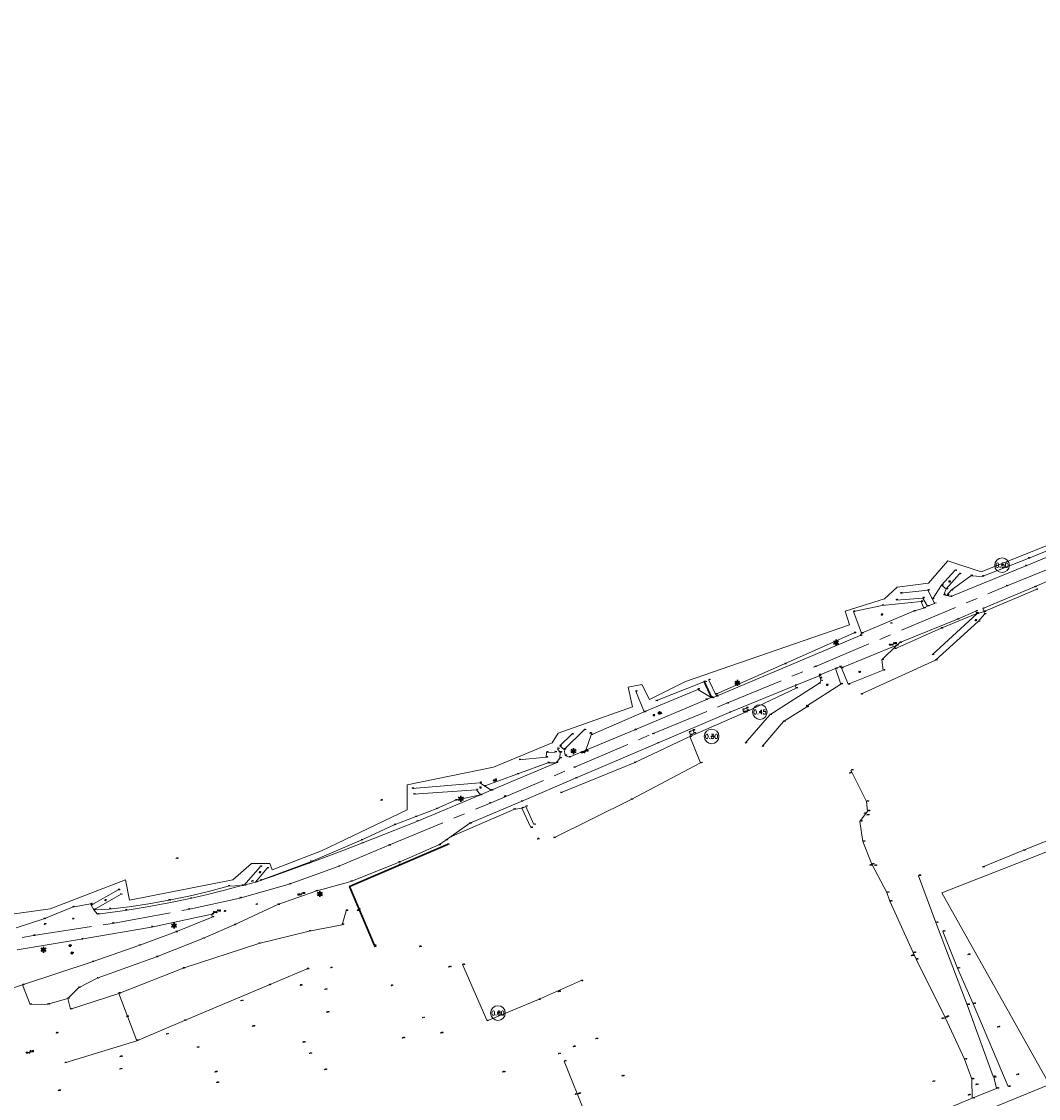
# Model space of a CAD drawing. Header units: metres. Extents: x 102665 to 103901, y 415762 to 419767.
# Tile 83 of 93: x 103232 to 103405, y 419426 to 419610. Entities that reach past the tile are written whole.
import ezdxf
from ezdxf.enums import TextEntityAlignment as Align

# ---------------------------------------------------------------- set-up
doc = ezdxf.new("R2010")
doc.units = ezdxf.units.M
doc.header["$MEASUREMENT"] = 0
doc.linetypes.add('AM-AS', pattern=[16, 10, -2, 2, -2])
for name, color, linetype, lineweight in [('B-BH-OG-TOPOGRAFIE_BEBOUWING-G', 7, 'Continuous', 30), ('B-GV-GR-BOOM-S', 90, 'Continuous', 13), ('B-GV-GR-HAAG-G', 90, 'GR-HAAG1', 13), ('B-OI-RI-GWA_KOLK-S', 30, 'Continuous', 30), ('B-WE-AM-AS-G', 10, 'AM-AS', 13), ('B-WE-GW-TALUD-G', 90, 'Continuous', 13), ('B-WE-IE-MEUBILAIR_WEGMEUBILAIR-S', 4, 'Continuous', 30), ('B-WE-IE-TERREINAFSCHEIDING_KUNSTMATIG_HEKWERK-G', 20, 'IE-TERREINAFSCHEIDING-KUNSTMATIG', 13), ('DTM 15-11-2017_terristrisch', 3, 'Continuous', 0), ('DTM-Boomdiameter', 96, 'Continuous', 0), ('DTM-Dorpel', 20, 'Continuous', 0), ('DTM-Greppel', 104, 'Continuous', 0), ('DTM-Groentopogrens', 82, 'Continuous', 0), ('DTM-Grondslag', 135, 'Continuous', 0), ('DTM-Hoogtecijfer', 7, 'Continuous', 0), ('DTM-Kant-asfalt', 137, 'Continuous', 0), ('DTM-Meetpunt', 40, 'Continuous', 0), ('DTM-Muur', 11, 'Continuous', 0), ('DTM-Raster', 36, 'Continuous', 0), ('DTM-Rijweggrens', 253, 'Continuous', 0), ('DTM-Schakelkast', 40, 'Continuous', 0), ('DTM-Steigergrens', 253, 'Continuous', 0), ('DTM-Trapgrens', 54, 'Continuous', 0), ('DTM-Verkeersbordpaal', 25, 'Continuous', 0), ('DTM-Voetpadgrens', 30, 'Continuous', 0), ('DTM_27-12-2009_terrestrisch', 97, 'Continuous', 0), ('meetpunt', 7, 'Continuous', 0), ('mp', 7, 'Continuous', 0)]:
    doc.layers.add(name, color=color, linetype=linetype, lineweight=lineweight)
doc.styles.add('LBD', font='txt.shx')
doc.styles.add('NLCS-ISO', font='arial.ttf')
doc.styles.add('null', font='NLCS.shx')
doc.styles.get("Standard").update_dxf_attribs({"font": 'txt.shx'})
doc.linetypes.add('GR-HAAG1', pattern='A,6,["°",null,S=0.125,R=0,X=0,Y=0],-2', length=8)
doc.linetypes.add('IE-TERREINAFSCHEIDING-KUNSTMATIG', pattern='A,4,["R",null,S=0.7500000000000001,R=90,X=0,Y=0],4,-2', length=10)

# ---------------------------------------------------------------- blocks, each defined once
blk = doc.blocks.new('MP')
at = {"layer": 'mp', "color": 0, "linetype": 'ByBlock', "lineweight": -2, "elevation": -0.036, "flags": 128}
blk.add_lwpolyline([(-0.005000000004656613, -0.008660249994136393), (-0.01000000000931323, 0), (-0.005000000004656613, 0.008660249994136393), (0.005000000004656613, 0.008660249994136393), (0.01000000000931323, 0), (0.005000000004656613, -0.008660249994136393), (-0.005000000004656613, -0.008660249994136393)], close=True, dxfattribs=at)
blk = doc.blocks.new('SGR-BOOM_01')
at = {"ltscale": 0.1}
h = blk.add_hatch(color=256, dxfattribs=at)
edge = h.paths.add_edge_path()
edge.add_arc((7.366995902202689e-12, -5.115907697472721e-12), 0.15, 0, 360)
for centre, radius in [((0, 0), 2.5), ((7.366995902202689e-12, -5.115907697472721e-12), 0.04499999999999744)]:
    blk.add_circle(centre, radius)
blk.add_circle((7.366995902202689e-12, -5.115907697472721e-12), 0.15, dxfattribs=at)
blk = doc.blocks.new('dorpelhoogte')
at = {"layer": 'DTM-Dorpel', "color": 0, "flags": 128}
for points in [[(0, 0), (-0.4905382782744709, -0.371556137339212)], [(0, 0), (0.4905382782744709, -0.371556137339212)], [(-0.4905382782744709, -0.371556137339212), (0.4905382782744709, -0.371556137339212)]]:
    blk.add_lwpolyline(points, dxfattribs=at)
blk = doc.blocks.new('B-SIE-WEG_LICHTMAST-SO_1')
at = {"ltscale": 0.1}
for p, q in [((-1.096064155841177, 0.6328125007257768), (-2.192125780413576, 1.265625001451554)), ((8.349587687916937e-10, 1.265625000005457), (1.669846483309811e-09, 2.53125000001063)), ((1.096064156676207, 0.6328124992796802), (2.192125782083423, 1.26562499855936)), ((-1.096064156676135, -0.6328124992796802), (-2.192125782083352, -1.26562499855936)), ((-8.349587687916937e-10, -1.265625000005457), (-1.669775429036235e-09, -2.53125000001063)), ((1.096064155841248, -0.6328125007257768), (2.192125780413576, -1.265625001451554))]:
    blk.add_line(p, q, dxfattribs=at)
at = {"flags": 128}
for points in [[(-1.162672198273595, 0.4999999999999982), (1.162672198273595, 0.4999999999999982)], [(-1.162672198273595, -0.4999999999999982), (1.162672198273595, -0.4999999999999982)]]:
    blk.add_lwpolyline(points, dxfattribs=at)
at = {"ltscale": 0.1}
blk.add_circle((0, 0), 1.265625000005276, dxfattribs=at)
at = {"style": 'NLCS-ISO'}
blk.add_attdef('TYPE', text='', height=1.8, dxfattribs=at).set_placement((1.669846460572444e-09, 2.53125000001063), align=Align.BOTTOM_CENTER)
blk = doc.blocks.new('SIE-WEG_VERKEERSBORD_ROND-SO')
for p, q in [((-0.9165151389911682, 0.3999999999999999), (0.9165151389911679, 0.3999999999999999)), ((-0.9165151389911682, -0.3999999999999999), (0.9165151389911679, -0.3999999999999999))]:
    blk.add_line(p, q)
blk.add_circle((0, 0), 1)
blk = doc.blocks.new('B-SRI-KOLK_STRAAT_300X300-SO')
for p, q in [((-0.7500000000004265, 2.842170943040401e-13), (0.7499999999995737, 1.500000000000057)), ((0.7499999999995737, 2.842170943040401e-13), (-0.7500000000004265, 1.500000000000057))]:
    blk.add_line(p, q)
blk.add_3dface([(-0.7500000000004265, 2.842170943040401e-13), (0.7499999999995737, 2.842170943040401e-13), (0.7499999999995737, 1.500000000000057), (-0.7500000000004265, 1.500000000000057)])

msp = doc.modelspace()

# ---------------------------------------------------------------- linework, layer by layer
at = {"layer": 'B-BH-OG-TOPOGRAFIE_BEBOUWING-G', "flags": 128}
msp.add_lwpolyline([(103292.336, 419452.058), (103288.067, 419462.108), (103304.737, 419469.248)], dxfattribs=at)
at = {"layer": 'B-GV-GR-HAAG-G', "extrusion": (0.005120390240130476, 0.002257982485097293, 0.9999843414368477), "elevation": 1479.898729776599}
msp.add_lwpolyline([(103301.4564118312, 419473.0747545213), (103304.7264713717, 419474.5167581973)], dxfattribs=at)
at = {"layer": 'B-GV-GR-HAAG-G', "extrusion": (-0.0145136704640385, -0.005539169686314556, 0.9998793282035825), "elevation": -3819.048501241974}
msp.add_lwpolyline([(103284.828077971, 419457.8896792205), (103288.4365687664, 419459.2667003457)], dxfattribs=at)
at = {"layer": 'B-WE-AM-AS-G'}
msp.add_polyline3d([(103232.285, 419453.413, 3.965), (103234.185, 419453.725, 3.945), (103247.656, 419455.821, 3.946), (103260.566, 419458.197, 3.987), (103269.352, 419460.1390000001, 4.028), (103277.774, 419462.504, 4.066), (103286.142, 419465.51, 4.052), (103294.741, 419469.135, 4.048), (103311.895, 419476.273, 4.013), (103326.266, 419482.391, 3.994), (103339.706, 419488.1010000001, 3.98), (103352.381, 419493.338, 3.994), (103367.367, 419499.554, 4.01), (103399.973, 419513.298, 3.943), (103413.075, 419518.615, 3.953)], dxfattribs=at)
at = {"layer": 'B-WE-GW-TALUD-G', "extrusion": (0.01202629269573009, 0.005087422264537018, 0.9999147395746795), "elevation": 3381.487934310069, "flags": 128}
msp.add_lwpolyline([(103388.6896978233, 419497.1686627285), (103397.5765705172, 419500.9277113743)], dxfattribs=at)
at = {"layer": 'B-WE-GW-TALUD-G', "extrusion": (-0.2337543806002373, 0.5545013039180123, 0.7986784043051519), "elevation": 208452.0789739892, "flags": 128}
msp.add_lwpolyline([(-258219.1381850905, -276659.8435897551), (-258227.7867852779, -276660.0479908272), (-258234.3705010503, -276660.0147548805)], dxfattribs=at)
at = {"layer": 'B-WE-GW-TALUD-G', "extrusion": (0.3738557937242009, -0.8433078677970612, 0.3860876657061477), "elevation": -315123.6401766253, "flags": 128}
msp.add_lwpolyline([(264495.2729002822, 131896.2247555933), (264508.0850982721, 131896.0957530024), (264521.0600725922, 131896.2019904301)], dxfattribs=at)
at = {"layer": 'B-WE-GW-TALUD-G', "extrusion": (0.3835993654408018, -0.7766885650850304, 0.4996062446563), "elevation": -286162.9964947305, "flags": 128}
msp.add_lwpolyline([(278392.5656540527, 165043.4894702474), (278407.2606269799, 165043.5691236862), (278420.6415429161, 165044.2490639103)], dxfattribs=at)
at = {"layer": 'B-WE-GW-TALUD-G', "extrusion": (-0.03706037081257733, -0.007955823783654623, 0.9992813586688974), "elevation": -7162.088489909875, "flags": 128}
msp.add_lwpolyline([(-388449.995767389, 188913.2925388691), (-388449.9957673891, 188917.6455611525)], dxfattribs=at)
at = {"layer": 'B-WE-GW-TALUD-G', "extrusion": (-0.009543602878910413, -0.003641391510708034, 0.9999478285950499), "elevation": -2509.57535051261, "flags": 128}
msp.add_lwpolyline([(103294.5942665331, 419467.6286770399), (103298.1614762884, 419468.9896860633)], dxfattribs=at)
at = {"layer": 'B-WE-GW-TALUD-G', "extrusion": (0.3007275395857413, -0.6796654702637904, 0.6690424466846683), "elevation": -254030.2483717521, "flags": 128}
msp.add_lwpolyline([(264212.499144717, 228680.021410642), (264211.1501970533, 228680.5326964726), (264199.2716074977, 228680.6591724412)], dxfattribs=at)
at = {"layer": 'B-WE-GW-TALUD-G', "extrusion": (0.01926695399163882, -0.06627182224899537, 0.9976155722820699), "elevation": -25807.2793174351, "flags": 128}
msp.add_lwpolyline([(216273.0986772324, 373053.6293003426), (216278.7719979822, 373053.1221695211), (216280.081208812, 373055.2376295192)], dxfattribs=at)
at = {"layer": 'B-WE-GW-TALUD-G'}
for points in [[(103421.513, 419525.1010000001, 3.854), (103416.025, 419522.971, 3.882), (103403.725, 419518.022, 3.631), (103395.905, 419514.958, 3.703), (103393.97, 419515.067, 3.685), (103390.616, 419512.576, 3.844), (103389.92, 419511.784, 3.784), (103389.896, 419511.718, 3.797)], [(103363.995, 419496.365, 3.948), (103364.175, 419495.902, 3.881), (103355.534, 419491.808, 3.753), (103346.037, 419487.6390000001, 3.581)], [(103310.979, 419479.175, 3.77), (103316.601, 419481.254, 3.799), (103321.831, 419483.172, 3.802), (103323.287, 419483.195, 3.922)], [(103272.837, 419463.138, 3.932), (103281.409, 419466.323, 3.93), (103290.017, 419470.004, 3.822), (103295.655, 419472.609, 3.681)], [(103269.682, 419462.245, 3.918), (103267.378, 419462.16, 3.658), (103264.0216171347, 419461.2662223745, 3.697666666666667), (103260.6413895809, 419460.467344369, 3.737333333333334), (103257.24, 419459.7640000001, 3.777), (103253.8780685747, 419459.1662058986, 3.741), (103250.500871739, 419458.6617435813, 3.705), (103247.111, 419458.251, 3.669), (103244.473, 419458.144, 3.533)]]:
    msp.add_polyline3d(points, dxfattribs=at)
at = {"layer": 'B-WE-IE-TERREINAFSCHEIDING_KUNSTMATIG_HEKWERK-G', "extrusion": (-0.02916329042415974, 0.06391108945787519, 0.9975293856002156), "elevation": 23790.42882049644}
msp.add_lwpolyline([(-268181.6365047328, -337818.2618759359), (-268186.1118288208, -337818.0625889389), (-268186.4445356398, -337819.9985197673)], dxfattribs=at)
at = {"layer": 'B-WE-IE-TERREINAFSCHEIDING_KUNSTMATIG_HEKWERK-G'}
for points in [[(103384.612, 419449.709, -0.309), (103380.137, 419459.581, -0.446), (103379.642, 419461.082, -0.563), (103377.083, 419465.901, -0.49), (103375.547, 419469.779, -0.491), (103375.049, 419473.199, -0.6790000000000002), (103376.34, 419474.957, -0.461), (103376.15, 419476.598, -0.501), (103373.517, 419481.904, -0.47)], [(103324.617, 419432.345, -0.238), (103328.36, 419423.137, -0.014), (103333.976, 419409.286, -0.7010000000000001), (103335.359, 419406.42, -0.548), (103337.003, 419403.444, -0.455), (103339.242, 419403.887, -0.252), (103341.777, 419404.82, -0.282), (103356.355, 419410.748, -0.327), (103364.079, 419413.8560000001, -0.291), (103373.954, 419417.811, -0.282), (103384.182, 419421.831, -0.234), (103394.2, 419426.027, -0.231), (103394.105, 419429.287, -0.3400000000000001), (103392.893, 419432.656, -0.37), (103389.585, 419439.792, -0.518), (103384.612, 419449.709, -0.309)]]:
    msp.add_polyline3d(points, dxfattribs=at)
at = {"layer": 'DTM 15-11-2017_terristrisch'}
for points in [[(103226.1781359, 419381.6743332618, 0), (103234.990889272, 419376.2029653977, 0), (103248.1919563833, 419377.5040295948, 0), (103297.8253126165, 419395.9166649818, 0), (103330.0346066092, 419407.8654436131, 0), (103335.4570462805, 419400.9806051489, 0), (103345.4622719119, 419403.0168862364, 0), (103407.3761420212, 419428.3365870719, 0), (103392.1334040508, 419455.4658353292, 0), (103389.0204466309, 419461.0063225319, 0), (103417.2070605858, 419472.0406646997, 0), (103542.280515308, 419523.2362620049, 0), (103581.8801701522, 419539.4453607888, 0), (103586.4090883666, 419538.8536236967, 0), (103589.8089062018, 419537.4067836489, 0), (103593.0387331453, 419534.5982117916, 0), (103595.5083512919, 419532.4506973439, 0), (103598.7334280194, 419530.9385575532, 0), (103601.6232731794, 419530.5981246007, 0), (103611.227758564, 419536.5557012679, 0), (103611.227758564, 419539.7047060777, 0), (103590.4198109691, 419577.8823999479, 0), (103621.7423701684, 419591.6646972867, 0), (103623.9921561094, 419609.5092527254, 0)], [(103419.4823944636, 419525.223517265, 7.308994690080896), (103395.7079540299, 419515.7065924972, 7.308994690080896), (103390.0557568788, 419517.6101294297, 7.308994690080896), (103386.7409344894, 419513.7802587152, 7.308994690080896), (103381.3862213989, 419513.0993928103, 7.308994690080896), (103379.2613352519, 419511.1419033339, 7.308994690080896), (103372.5466950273, 419509.0141973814, 7.308994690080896), (103373.2769680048, 419506.7095930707, 7.308994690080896), (103345.3098285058, 419497.0293236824, 7.308994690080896), (103339.1658719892, 419493.9684666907, 7.308994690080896), (103337.886380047, 419496.5367483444, 7.308994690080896), (103335.5717788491, 419496.0596976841, 7.308994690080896), (103336.2595316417, 419492.7227912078, 7.308994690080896), (103323.6238475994, 419488.2297397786, 7.308994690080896), (103322.6039022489, 419486.5762082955, 7.308994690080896), (103312.5848472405, 419482.4132864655, 7.308994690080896), (103297.8975474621, 419479.4214713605, 7.308994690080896), (103297.8975474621, 419475.1903760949, 7.308994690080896), (103283.266188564, 419468.1537485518, 7.308994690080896), (103274.8971726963, 419464.953070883, 7.308994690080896), (103274.4844199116, 419466.0323218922, 7.308994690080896), (103271.3516483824, 419466.0230030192, 7.308994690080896), (103268.146105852, 419463.250906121, 7.308994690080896), (103250.5467363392, 419459.7675475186, 7.308994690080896), (103249.8598850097, 419463.237804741, 7.308994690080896), (103237.0324604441, 419458.3207074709, 7.308994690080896), (103173.9459187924, 419449.50402593, 7.308994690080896)]]:
    msp.add_polyline3d(points, dxfattribs=at)
at = {"layer": 'DTM-Greppel'}
for points in [[(103411.751, 419471.8290000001, -0.649), (103402.83, 419468.232, -0.66), (103395.909, 419465.397, -0.619)], [(103389.159, 419454.446, -0.474), (103391.682, 419448.176, -0.54), (103394.361, 419442.1280000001, -0.604), (103400.299, 419428.01, -0.262)]]:
    msp.add_polyline3d(points, dxfattribs=at)
at = {"layer": 'DTM-Groentopogrens'}
msp.add_polyline3d([(103385.023, 419463.939, -0.319), (103388.017, 419455.962, -0.429), (103393.323, 419441.948, -0.375), (103397.782, 419429.694, -0.357)], dxfattribs=at)
at = {"layer": 'DTM-Kant-asfalt', "extrusion": (-0.037070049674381, 0.08635554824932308, 0.9955744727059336), "elevation": 32398.38567981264, "flags": 128}
msp.add_lwpolyline([(-260445.2841765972, -343184.5039459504), (-260471.8766536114, -343184.3336895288), (-260472.2345017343, -343184.62099724)], dxfattribs=at)
at = {"layer": 'DTM-Kant-asfalt'}
for points in [[(103385.963, 419509.535, 3.946), (103386.581, 419509.883, 3.896), (103387.763, 419510.336, 3.908), (103387.413, 419511.094, 3.812), (103388.977, 419513.453, 2.990000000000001), (103389.769, 419512.804, 3.201), (103389.334, 419511.792, 3.646), (103390.522, 419511.499, 3.907), (103403.243, 419516.712, 3.892), (103417.829, 419522.7150000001, 3.918)], [(103381.367, 419503.203, 3.912), (103381.849, 419503.671, 3.918), (103391.685, 419507.6390000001, 3.87), (103394.814, 419509.025, 3.888), (103394.981, 419508.584, 3.786), (103396.213, 419508.9430000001, 3.796), (103396.015, 419509.483, 3.867), (103404.815, 419513.159, 3.847), (103416.397, 419518.184, 3.914)], [(103240.021, 419443.017, 0.735), (103241.848, 419444.847, 1.151), (103245.037, 419446.458, 1.507), (103255.133, 419450.103, 2.364), (103263.052, 419453.249, 3.156), (103268.402, 419455.558, 3.786), (103275.819, 419459.0140000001, 4.029), (103282.297, 419461.319, 4.08), (103288.258, 419462.959, 4.057000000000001), (103296.381, 419466.218, 4.026), (103303.297, 419469.19, 3.994), (103304.479, 419470.018, 4.004), (103308.547, 419472.8670000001, 4), (103317.308, 419476.589, 3.943), (103326.567, 419480.564, 3.932), (103340.521, 419486.54, 3.91), (103352.771, 419491.7640000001, 3.942), (103363.995, 419496.365, 3.948), (103368.129, 419498.032, 3.965), (103368.087, 419498.1390000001, 3.955), (103371.578, 419499.553, 3.939), (103371.884, 419499.3400000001, 3.945)], [(103324.614, 419485.471, 3.257), (103324.83, 419484.4270000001, 3.689), (103325.471, 419484.15, 3.92), (103328.339, 419485.33, 3.94), (103336.676, 419488.799, 3.929), (103348.764, 419493.93, 3.933)], [(103231.227, 419455.0520000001, 3.844), (103235.947, 419456.589, 3.699), (103240.854, 419458.599, 3.467), (103243.922, 419459.151, 3.45), (103244.022, 419458.924, 3.476), (103244.473, 419458.144, 3.533), (103245.118, 419457.385, 3.845), (103249.827, 419458.036, 3.87), (103253.5389844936, 419458.6221996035, 3.886333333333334), (103257.2360119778, 419459.2963261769, 3.902666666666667), (103260.916, 419460.058, 3.919), (103263.8516918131, 419460.7313697, 3.918666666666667), (103266.7740442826, 419461.4604576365, 3.918333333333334), (103269.682, 419462.245, 3.918), (103270.11, 419462.308, 3.94), (103272.023, 419462.845, 3.928), (103275.0224231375, 419463.8876318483, 3.933333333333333), (103278.0148011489, 419464.9503143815, 3.938666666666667), (103281, 419466.033, 3.944), (103284.0599147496, 419467.1663344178, 3.951666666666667), (103287.1119628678, 419468.3206859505, 3.959333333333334), (103290.156, 419469.496, 3.967), (103299.529, 419473.201, 3.944), (103310.353, 419477.702, 3.925), (103312.226, 419478.506, 3.942), (103323.287, 419483.195, 3.922), (103323.886, 419483.974, 3.63), (103323.955, 419484.952, 3.404), (103323.511, 419485.577, 3.193)], [(103232.342, 419445.334, 0.776), (103244.195, 419449.267, 1.655), (103252.157, 419452.0520000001, 2.291), (103258.428, 419454.3560000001, 2.879), (103264.657, 419456.887, 3.66), (103264.61, 419457.3780000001, 3.976), (103254.278, 419455.196, 3.906), (103242.334, 419453.112, 3.889), (103231.413, 419451.322, 3.874)], [(103248.725, 419443.89, 0.8040000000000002), (103259.686, 419448.182, 0.8040000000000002), (103272.617, 419452.396, 0.8400000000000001), (103281.206, 419454.493, 0.8220000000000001)], [(103251.79, 419435.813, 0.372), (103259.939, 419439.262, 0.53), (103274.357, 419445.334, 0.662), (103280.812, 419448.046, 0.5810000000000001)]]:
    msp.add_polyline3d(points, dxfattribs=at)
at = {"layer": 'DTM-Muur'}
for points in [[(103355.224, 419491.858, 3.746), (103355.069, 419492.275, 3.898), (103355.704, 419492.525, 3.897), (103355.88, 419492.099, 3.754)], [(103346.822, 419488.24, 3.687), (103346.613, 419488.733, 3.848), (103345.957, 419488.458, 3.862), (103346.193, 419487.9540000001, 3.661)]]:
    msp.add_3dface(points, dxfattribs=at)
at = {"layer": 'DTM-Raster', "color": 36}
for points in [[(103347.9, 419483.17, 1.193), (103346.037, 419487.6390000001, 3.581), (103336.548, 419483.185, 3.549), (103324.008, 419478.075, 3.439)], [(103323.049, 419485.009, 3.444), (103321.657, 419484.963, 3.027), (103321.595, 419484.125, 3.26), (103316.945, 419483.692, 2.415)], [(103327.44, 419446.008, -0.249), (103320.262, 419442.826, -0.606), (103311.505, 419439.212, 0.8060000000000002), (103307.313, 419448.795, -0.126)]]:
    msp.add_polyline3d(points, dxfattribs=at)
at = {"layer": 'DTM-Rijweggrens'}
msp.add_polyline3d([(103239.553, 419432.056, 0.244), (103251.79, 419435.813, 0.372), (103248.725, 419443.89, 0.8040000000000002), (103240.502, 419441.201, 0.629), (103240.021, 419443.017, 0.735), (103236.647, 419442.033, 0.632), (103233.637, 419442.001, 0.618), (103232.342, 419445.334, 0.776), (103223.751, 419442.5410000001, 0.641), (103216.476, 419442.96, 0.92), (103208.572, 419443.053, 1.477)], dxfattribs=at)
msp.add_polyline3d([(103239.553, 419432.056, 0.244), (103251.79, 419435.813, 0.372), (103248.725, 419443.89, 0.8040000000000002), (103240.502, 419441.201, 0.629), (103240.021, 419443.017, 0.735), (103236.647, 419442.033, 0.632), (103233.637, 419442.001, 0.618), (103232.342, 419445.334, 0.776), (103223.751, 419442.5410000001, 0.641), (103216.476, 419442.96, 0.92), (103208.572, 419443.053, 1.477)], dxfattribs=at)
at = {"layer": 'DTM-Schakelkast'}
msp.add_polyline3d([(103312.514, 419480.16, 3.536), (103312.578, 419480.026, 3.593), (103312.854, 419480.159, 3.556), (103312.828, 419480.292, 3.481)], dxfattribs=at)
at = {"layer": 'DTM-Steigergrens', "extrusion": (0.009193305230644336, -0.02737465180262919, 0.9995829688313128), "elevation": -10529.42792834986, "flags": 128}
msp.add_lwpolyline([(231522.3311448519, 364613.8028222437), (231522.0649360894, 364616.642439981), (231513.2679492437, 364616.1576271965)], dxfattribs=at)
at = {"layer": 'DTM-Steigergrens', "extrusion": (0.005206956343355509, -0.01266917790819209, 0.9999061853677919), "elevation": -4772.547432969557, "flags": 128}
msp.add_lwpolyline([(103336.8501037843, 419465.0548613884), (103335.4068525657, 419468.5661431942)], dxfattribs=at)
at = {"layer": 'DTM-Trapgrens'}
for points in [[(103348.642, 419496.966, 2.414), (103349.864, 419494.251, 3.931), (103350.582, 419494.532, 3.934), (103349.286, 419497.293, 2.408)], [(103318.937, 419472.134, 1.686), (103317.439, 419475.471, 3.506), (103318.114, 419475.747, 3.506), (103319.489, 419472.65, 1.711)]]:
    msp.add_polyline3d(points, dxfattribs=at)
at = {"layer": 'DTM-Voetpadgrens', "extrusion": (0.154960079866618, 0.1721701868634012, 0.9728025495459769), "elevation": 88251.78240759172, "flags": 128}
msp.add_lwpolyline([(203799.7328772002, -370618.5499986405), (203799.7328772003, -370621.9950601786)], dxfattribs=at)
at = {"layer": 'DTM-Voetpadgrens', "extrusion": (0.179021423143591, 0.2056586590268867, 0.9621101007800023), "elevation": 104788.5040145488, "flags": 128}
msp.add_lwpolyline([(197456.6577944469, -369744.0665962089), (197456.6577944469, -369747.6094539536)], dxfattribs=at)
at = {"layer": 'DTM-Voetpadgrens', "extrusion": (-0.20673386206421, 0.06736840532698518, 0.9760751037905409), "elevation": 6891.835039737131, "flags": 128}
msp.add_lwpolyline([(-430900.1581611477, -30920.40551034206), (-430901.3351550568, -30921.6518675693), (-430899.400451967, -30926.03481383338)], dxfattribs=at)
at = {"layer": 'DTM-Voetpadgrens', "extrusion": (-0.2540323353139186, 0.0227540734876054, 0.9669280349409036), "elevation": -16714.20875336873, "flags": 128}
msp.add_lwpolyline([(-427060.6355952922, 63381.19461966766), (-427061.9409207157, 63380.22225886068), (-427061.1978529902, 63375.59570340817)], dxfattribs=at)
at = {"layer": 'DTM-Voetpadgrens', "extrusion": (-0.1588134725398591, -0.1469898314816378, 0.9763054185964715), "elevation": -78080.31575074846, "flags": 128}
msp.add_lwpolyline([(-237644.5459416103, 352287.5363058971), (-237644.5459416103, 352276.9446695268)], dxfattribs=at)
at = {"layer": 'DTM-Voetpadgrens', "extrusion": (-0.2190482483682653, -0.04484756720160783, 0.9746827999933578), "elevation": -41439.11042819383, "flags": 128}
msp.add_lwpolyline([(-390231.6732572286, 180659.0002363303), (-390233.3120686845, 180657.3096580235), (-390234.6647367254, 180645.4979720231)], dxfattribs=at)
at = {"layer": 'DTM-Voetpadgrens', "extrusion": (-0.235833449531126, 0.1616955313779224, 0.9582469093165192), "elevation": 43467.39412493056, "flags": 128}
msp.add_lwpolyline([(-404388.5552190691, -145653.8828298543), (-404388.9077414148, -145654.9739600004), (-404382.2134979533, -145663.7659509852)], dxfattribs=at)
at = {"layer": 'DTM-Voetpadgrens', "extrusion": (0.1536877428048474, 0.1793023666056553, 0.9717153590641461), "elevation": 91085.76318989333, "flags": 128}
msp.add_lwpolyline([(194573.9386918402, -374776.8797480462), (194573.9386918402, -374781.1777696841)], dxfattribs=at)
at = {"layer": 'DTM-Voetpadgrens', "extrusion": (0.2256150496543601, 0.2677765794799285, 0.9366928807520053), "elevation": 135625.7277797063, "flags": 128}
msp.add_lwpolyline([(191297.7648559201, -362801.6210145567), (191297.7648559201, -362804.9281494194)], dxfattribs=at)
at = {"layer": 'DTM-Voetpadgrens', "extrusion": (0.1902126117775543, 0.1080066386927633, 0.9757836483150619), "elevation": 64946.05534992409, "flags": 128}
msp.add_lwpolyline([(313778.8910330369, -289706.6351511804), (313778.891033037, -289712.0480218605)], dxfattribs=at)
at = {"layer": 'DTM-Voetpadgrens', "extrusion": (0.1955888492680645, 0.1118632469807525, 0.9742851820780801), "elevation": 67118.85977726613, "flags": 128}
msp.add_lwpolyline([(312855.3722655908, -290208.7705294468), (312855.3722655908, -290214.1540221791)], dxfattribs=at)
at = {"layer": 'DTM-Voetpadgrens'}
for points in [[(103375.301, 419505.27, 3.923), (103373.974, 419508.953, 3.643), (103378.822, 419509.997, 3.647), (103385.477, 419510.662, 3.919), (103385.963, 419509.535, 3.946), (103384.19, 419509.012, 3.921)], [(103371.884, 419499.3400000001, 3.945), (103373.028, 419496.566, 4.077), (103379.028, 419498.948, 4.065000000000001), (103378.795, 419500.735, 3.989), (103381.367, 419503.203, 3.912)]]:
    msp.add_polyline3d(points, close=True, dxfattribs=at)
for points in [[(103396.213, 419508.9430000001, 3.796), (103396.3, 419508.512, 3.673), (103395.227, 419507.259, 3.412), (103387.933, 419500.671, 1.423), (103375.221, 419494.86, 1.063)], [(103358.39, 419485.96, 1.329), (103362.017, 419490.212, 2.123000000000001), (103366.028, 419492.718, 2.613), (103365.941, 419492.858, 2.661), (103371.783, 419496.598, 3.662), (103370.903, 419499.238, 3.946)], [(103368.129, 419498.032, 3.965), (103368.261, 419497.6390000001, 3.897), (103368.34314047, 419497.4916024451, 3.849), (103368.3831008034, 419497.3276626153, 3.801), (103368.378, 419497.159, 3.753), (103368.3367900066, 419497.0171325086, 3.70575), (103368.263599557, 419496.8888055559, 3.6585), (103368.1624733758, 419496.7811108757, 3.61125), (103368.039, 419496.7, 3.564), (103359.695, 419491.347, 2.041), (103355.509, 419486.532, 1.188)], [(103328.339, 419485.33, 3.94), (103329.224, 419487.9540000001, 3.995), (103338.272, 419491.854, 3.992), (103347.411, 419495.7, 3.989), (103349.672, 419494.286, 3.899), (103348.764, 419493.93, 3.933)], [(103328.078, 419488.798, 2.15), (103324.614, 419485.471, 3.257), (103323.9, 419486.047, 3.07), (103325.965, 419488.04, 2.513)]]:
    msp.add_polyline3d(points, dxfattribs=at)
at = {"layer": 'DTM_27-12-2009_terrestrisch'}
msp.add_polyline3d([(103417.2070605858, 419472.0406646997, 0), (103389.0204466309, 419461.0063225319, 0), (103392.1334040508, 419455.4658353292, 0), (103407.3761420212, 419428.3365870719, 0), (103345.4622719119, 419403.0168862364, 0)], dxfattribs=at)

# ---------------------------------------------------------------- block references
at = {"layer": 'B-GV-GR-BOOM-S', "xscale": 0.5, "yscale": 0.5, "zscale": 0.5}
for p in [(103399.274, 419516.859, 3.7), (103357.999, 419491.828, 3.456), (103349.767, 419487.675, 2.823), (103313.357, 419440.538, -0.2800000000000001)]:
    msp.add_blockref('SGR-BOOM_01', p, dxfattribs=at)
at = {"layer": 'B-OI-RI-GWA_KOLK-S', "xscale": 0.2, "yscale": 0.2, "zscale": 0.2, "rotation": 33.19011703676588}
msp.add_blockref('B-SRI-KOLK_STRAAT_300X300-SO', (103340.98, 419491.544, 3.879), dxfattribs=at)
at = {"layer": 'B-WE-IE-MEUBILAIR_WEGMEUBILAIR-S', "xscale": 0.2, "yscale": 0.2, "zscale": 0.2}
for p in [(103370.978, 419503.671, 3.938), (103354.158, 419496.797, 3.757), (103326.233, 419485.175, 3.781), (103307.031, 419477.06, 3.771), (103283.005, 419460.825, 3.823), (103258.143, 419455.4430000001, 3.651), (103235.891, 419451.324, 3.672)]:
    msp.add_blockref('B-SIE-WEG_LICHTMAST-SO_1', p, dxfattribs=at)
at = {"layer": 'DTM-Dorpel', "xscale": 0.5, "yscale": 0.5, "zscale": 0.5}
msp.add_blockref('dorpelhoogte', (103289.593, 419458.216, 0.9430000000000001), dxfattribs=at)
at = {"layer": 'DTM-Grondslag', "xscale": 2.5, "yscale": 2.5, "zscale": 2.5}
for p in [(103380.721, 419503.409, 3.956), (103328.181, 419485.082, 3.958), (103279.881, 419460.839, 4.094), (103265.496, 419457.8400000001, 3.996), (103233.615, 419433.88, 0.304)]:
    msp.add_blockref('MP', p, dxfattribs=at)
at = {"layer": 'DTM-Meetpunt', "xscale": 2.5, "yscale": 2.5, "zscale": 2.5}
for p in [(103380.262, 419506.921, 3.957), (103340.893, 419491.6770000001, 3.881), (103329.042, 419488.21, 3.079), (103373.3, 419481.449, -0.457), (103293.431, 419476.804, 0.308), (103375.776, 419474.55, -0.484), (103376.247, 419474.277, -0.428), (103320.124, 419470.214, 0.522), (103258.479, 419466.871, -0.094), (103296.489, 419465.784, 3.872), (103376.737, 419465.71, -0.521), (103377.577, 419465.678, -0.539), (103271.365, 419462.993, 3.731), (103272.129, 419459.037, 4.073000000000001), (103240.84, 419456.5680000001, 3.871), (103266.71, 419457.863, 3.98), (103236.04, 419455.67, 3.867), (103292.341, 419451.8670000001, 0.213), (103300.01, 419451.841, 0.029), (103383.829, 419450.299, -0.333), (103384.192, 419450.815, -0.312), (103393.466, 419450.501, -0.368), (103284.831, 419448.238, 0.304), (103304.972, 419448.377, -0.12), (103279.681, 419445.255, 0.031), (103283.845, 419444.555, -0.203), (103295.18, 419445.22, 0.014), (103323.627, 419444.1770000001, -0.275), (103269.556, 419442.624, -0.164), (103284.176, 419440.676, -0.181), (103250.09, 419439.933, 0.5930000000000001), (103271.509, 419438.285, -0.1), (103300.445, 419439.721, -0.148), (103389.008, 419439.58, -0.449), (103389.826, 419439.9430000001, -0.489), (103238.095, 419437.119, 0.432), (103256.809, 419436.937, -0.211), (103303.604, 419437.132, -0.217), (103398.516, 419438.149, -0.449), (103262.03, 419434.669, -0.2), (103280.107, 419435.562, -0.282), (103297.078, 419436.2800000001, -0.125), (103326.205, 419434.8180000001, -0.305), (103330.005, 419436.137, -0.303), (103248.955, 419433.12, -0.038), (103281.213, 419433.646, -0.488), (103323.624, 419433.591, -0.33), (103248.895, 419430.977, -0.149), (103283.831, 419430.901, -0.641), (103265.128, 419430.502, -0.27), (103314.173, 419430.478, -0.461), (103334.469, 419429.816, -0.282), (103401.752, 419430.033, -0.286), (103238.449, 419427.315, -0.06900000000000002), (103265.381, 419428.66, -0.476), (103387.458, 419428.871, -0.477), (103394.81, 419428.326, -0.327), (103326.522, 419426.6770000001, -0.2760000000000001), (103327.063, 419426.811, -0.06900000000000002), (103393.522, 419426.57, -0.313)]:
    msp.add_blockref('MP', p, dxfattribs=at)
at = {"layer": 'DTM-Verkeersbordpaal', "xscale": 0.2, "yscale": 0.2, "zscale": 0.2}
for p in [(103240.426, 419452.04, 3.644), (103240.751, 419450.774, 3.007)]:
    msp.add_blockref('SIE-WEG_VERKEERSBORD_ROND-SO', p, dxfattribs=at)
at = {"layer": 'meetpunt', "xscale": 0.5, "yscale": 0.5, "zscale": 0.5}
for p in [(103390.195, 419514.053, 2.775), (103378.677, 419508.43, 3.795), (103394.693, 419507.496, 3.419), (103374.878, 419498.6550000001, 4.013), (103369.336, 419496.439, 3.628), (103339.793, 419491.273, 3.95), (103323.047, 419485.021, 3.444), (103310.245, 419478.956, 3.705), (103314.437, 419477.497, 3.51), (103272.66, 419464.512, 3.192), (103246.33, 419459.779, 2.977)]:
    msp.add_blockref('MP', p, dxfattribs=at)

# ---------------------------------------------------------------- texts
at = {"layer": 'B-BH-OG-TOPOGRAFIE_BEBOUWING-G'}
for s, p in [('3.75', (103304.737, 419469.248)), ('3.95', (103288.067, 419462.108)), ('0.31', (103292.336, 419452.058))]:
    msp.add_text(s, height=0.1, dxfattribs=at).set_placement(p, align=Align.BOTTOM_LEFT)
at = {"layer": 'B-GV-GR-BOOM-S'}
for s, p in [('3.70', (103399.274, 419516.859)), ('3.46', (103357.999, 419491.828)), ('2.82', (103349.767, 419487.675)), ('-0.28', (103313.357, 419440.538))]:
    msp.add_text(s, height=0.1, dxfattribs=at).set_placement(p, align=Align.BOTTOM_LEFT)
at = {"layer": 'B-OI-RI-GWA_KOLK-S'}
msp.add_text('3.88', height=0.1, dxfattribs=at).set_placement((103340.98, 419491.544), align=Align.BOTTOM_LEFT)
at = {"layer": 'B-WE-AM-AS-G'}
for s, p in [('3.94', (103399.973, 419513.298)), ('4.01', (103367.367, 419499.554)), ('3.99', (103352.381, 419493.338)), ('3.98', (103339.706, 419488.101)), ('3.99', (103326.266, 419482.391)), ('4.01', (103311.895, 419476.273)), ('4.05', (103294.741, 419469.135)), ('4.05', (103286.142, 419465.51)), ('4.07', (103277.774, 419462.504)), ('4.03', (103269.352, 419460.139)), ('3.99', (103260.566, 419458.197)), ('3.95', (103247.656, 419455.821)), ('3.95', (103234.185, 419453.725))]:
    msp.add_text(s, height=0.1, dxfattribs=at).set_placement(p, align=Align.BOTTOM_LEFT)
at = {"layer": 'B-WE-GW-TALUD-G'}
for s, p in [('3.63', (103403.725, 419518.022)), ('3.69', (103393.97, 419515.067)), ('3.70', (103395.905, 419514.958)), ('3.80', (103389.896, 419511.718)), ('3.78', (103389.92, 419511.784)), ('3.84', (103390.616, 419512.576)), ('3.67', (103405.099, 419512.702)), ('3.77', (103394.958, 419508.648)), ('3.75', (103388.881, 419506.115)), ('3.90', (103374.059, 419505.318)), ('3.87', (103380.975, 419502.605)), ('3.80', (103362.214, 419500.022)), ('3.95', (103363.995, 419496.365)), ('3.88', (103364.175, 419495.902)), ('3.92', (103350.481, 419494.875)), ('3.75', (103355.534, 419491.808)), ('3.58', (103346.037, 419487.639)), ('3.80', (103321.831, 419483.172)), ('3.92', (103323.287, 419483.195)), ('1.19', (103347.9, 419483.17)), ('3.80', (103316.601, 419481.254)), ('3.77', (103310.979, 419479.175)), ('3.76', (103306.1, 419476.789)), ('0.60', (103336.053, 419476.94)), ('3.78', (103302.83, 419475.347)), ('3.89', (103316.067, 419475.238)), ('3.51', (103317.439, 419475.471)), ('3.74', (103299.263, 419473.986)), ('3.68', (103295.655, 419472.609)), ('3.82', (103290.017, 419470.004)), ('3.98', (103305.17, 419470.509)), ('0.54', (103322.895, 419470.397)), ('3.93', (103281.409, 419466.323)), ('3.66', (103267.378, 419462.16)), ('3.92', (103269.682, 419462.245)), ('3.93', (103272.837, 419463.138)), ('3.67', (103247.111, 419458.251)), ('3.78', (103257.24, 419459.764)), ('0.93', (103287.463, 419457.983)), ('0.79', (103286.795, 419455.591))]:
    msp.add_text(s, height=0.1, dxfattribs=at).set_placement(p, align=Align.BOTTOM_LEFT)
at = {"layer": 'B-WE-IE-MEUBILAIR_WEGMEUBILAIR-S'}
for s, p in [('3.94', (103370.978, 419503.671)), ('3.76', (103354.158, 419496.797)), ('3.78', (103326.233, 419485.175)), ('3.77', (103307.031, 419477.06)), ('3.82', (103283.005, 419460.825)), ('3.65', (103258.143, 419455.443)), ('3.67', (103235.891, 419451.324))]:
    msp.add_text(s, height=0.1, dxfattribs=at).set_placement(p, align=Align.BOTTOM_LEFT)
at = {"layer": 'B-WE-IE-TERREINAFSCHEIDING_KUNSTMATIG_HEKWERK-G'}
for s, p in [('-0.47', (103373.517, 419481.904)), ('-0.50', (103376.15, 419476.598)), ('-0.46', (103376.34, 419474.957)), ('-0.68', (103375.049, 419473.199)), ('-0.49', (103375.547, 419469.779)), ('-0.49', (103377.083, 419465.901)), ('-0.56', (103379.642, 419461.082)), ('-0.45', (103380.137, 419459.581)), ('-0.31', (103384.612, 419449.709)), ('-0.52', (103389.585, 419439.792)), ('-0.37', (103392.893, 419432.656)), ('-0.24', (103324.617, 419432.345)), ('-0.34', (103394.105, 419429.287)), ('-0.35', (103397.855, 419429.599)), ('-0.22', (103398.354, 419427.704)), ('-0.23', (103394.2, 419426.027))]:
    msp.add_text(s, height=0.1, dxfattribs=at).set_placement(p, align=Align.BOTTOM_LEFT)
at = {"layer": 'DTM-Boomdiameter', "style": 'LBD'}
for s, p in [('0.50', (103399.274, 419516.859, 3.7)), ('0.45', (103357.999, 419491.828, 3.456)), ('0.30', (103349.767, 419487.675, 2.823)), ('0.60', (103313.357, 419440.538, -0.2800000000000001))]:
    msp.add_text(s, height=0.75, dxfattribs=at).set_placement(p, align=Align.MIDDLE_CENTER)
at = {"layer": 'DTM-Dorpel'}
msp.add_text('0.94', height=0.1, dxfattribs=at).set_placement((103289.593, 419458.216), align=Align.BOTTOM_LEFT)
at = {"layer": 'DTM-Greppel'}
for s, p in [('-0.66', (103402.83, 419468.232)), ('-0.62', (103395.909, 419465.397)), ('-0.47', (103389.159, 419454.446)), ('-0.54', (103391.682, 419448.176)), ('-0.60', (103394.361, 419442.128)), ('-0.26', (103400.299, 419428.01))]:
    msp.add_text(s, height=0.1, dxfattribs=at).set_placement(p, align=Align.BOTTOM_LEFT)
at = {"layer": 'DTM-Groentopogrens'}
for s, p in [('-0.32', (103385.023, 419463.939)), ('-0.43', (103388.017, 419455.962)), ('-0.38', (103393.323, 419441.948)), ('-0.36', (103397.782, 419429.694))]:
    msp.add_text(s, height=0.1, dxfattribs=at).set_placement(p, align=Align.BOTTOM_LEFT)
at = {"layer": 'DTM-Grondslag'}
for s, p in [('9012', (103380.721, 419503.409)), ('9013', (103328.181, 419485.082)), ('9014', (103279.881, 419460.839)), ('9018', (103265.496, 419457.8400000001)), ('9016', (103233.615, 419433.88))]:
    msp.add_text(s, height=0.2, dxfattribs=at).set_placement(p, align=Align.TOP_RIGHT)
for s, p in [('3.96', (103380.721, 419503.409)), ('3.96', (103328.181, 419485.082)), ('4.09', (103279.881, 419460.839)), ('4.00', (103265.496, 419457.8400000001)), ('0.30', (103233.615, 419433.88))]:
    msp.add_text(s, height=0.2, dxfattribs=at).set_placement(p, align=Align.BOTTOM_LEFT)
at = {"layer": 'DTM-Hoogtecijfer'}
for s, p in [('2.78', (103390.195, 419514.053)), ('3.80', (103378.677, 419508.43)), ('3.96', (103380.262, 419506.921)), ('3.42', (103394.693, 419507.496)), ('4.01', (103374.878, 419498.655)), ('3.63', (103369.336, 419496.439)), ('3.88', (103340.893, 419491.677)), ('3.95', (103339.793, 419491.273)), ('3.08', (103329.042, 419488.21)), ('-0.46', (103373.3, 419481.449)), ('3.71', (103310.245, 419478.956)), ('0.31', (103293.431, 419476.804)), ('3.51', (103314.437, 419477.497)), ('-0.48', (103375.776, 419474.55)), ('-0.43', (103376.247, 419474.277)), ('0.52', (103320.124, 419470.214)), ('-0.09', (103258.479, 419466.871)), ('3.87', (103296.489, 419465.784)), ('-0.52', (103376.737, 419465.71)), ('-0.54', (103377.577, 419465.678)), ('3.19', (103272.66, 419464.512)), ('3.73', (103271.365, 419462.993)), ('2.98', (103246.33, 419459.779)), ('4.07', (103272.129, 419459.037)), ('3.87', (103240.84, 419456.568)), ('3.98', (103266.71, 419457.863)), ('3.87', (103236.04, 419455.67)), ('0.21', (103292.341, 419451.867)), ('0.03', (103300.01, 419451.841)), ('-0.33', (103383.829, 419450.299)), ('-0.31', (103384.192, 419450.815)), ('-0.37', (103393.466, 419450.501)), ('0.30', (103284.831, 419448.238)), ('-0.12', (103304.972, 419448.377)), ('0.03', (103279.681, 419445.255)), ('-0.20', (103283.845, 419444.555)), ('0.01', (103295.18, 419445.22)), ('-0.28', (103323.627, 419444.177)), ('-0.16', (103269.556, 419442.624)), ('-0.18', (103284.176, 419440.676)), ('-0.49', (103389.826, 419439.943)), ('-0.10', (103271.509, 419438.285)), ('-0.15', (103300.445, 419439.721)), ('-0.45', (103389.008, 419439.58)), ('-0.45', (103398.516, 419438.149)), ('0.43', (103238.095, 419437.119)), ('-0.21', (103256.809, 419436.937)), ('-0.13', (103297.078, 419436.28)), ('-0.22', (103303.604, 419437.132)), ('-0.20', (103262.03, 419434.669)), ('-0.28', (103280.107, 419435.562)), ('-0.31', (103326.205, 419434.818)), ('-0.30', (103330.005, 419436.137)), ('-0.04', (103248.955, 419433.12)), ('-0.49', (103281.213, 419433.646)), ('-0.33', (103323.624, 419433.591)), ('-0.15', (103248.895, 419430.977)), ('-0.64', (103283.831, 419430.901)), ('-0.27', (103265.128, 419430.502)), ('-0.46', (103314.173, 419430.478)), ('-0.28', (103334.469, 419429.816)), ('-0.29', (103401.752, 419430.033)), ('-0.07', (103238.449, 419427.315)), ('-0.48', (103265.381, 419428.66)), ('-0.48', (103387.458, 419428.871)), ('-0.33', (103394.81, 419428.326)), ('-0.28', (103326.522, 419426.677)), ('-0.07', (103327.063, 419426.811)), ('-0.31', (103393.522, 419426.57))]:
    msp.add_text(s, height=0.1, dxfattribs=at).set_placement(p, align=Align.BOTTOM_LEFT)
for s, p in [('GSS', (103390.195, 419514.0530000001)), ('BSS', (103378.677, 419508.43)), ('GSS', (103394.693, 419507.496)), ('BSS', (103374.878, 419498.6550000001)), ('BSS', (103369.336, 419496.4390000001)), ('BSS', (103339.793, 419491.273)), ('TEG', (103310.245, 419478.9560000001)), ('ASF', (103314.437, 419477.497)), ('GSS', (103272.66, 419464.512)), ('TEG', (103246.33, 419459.779))]:
    msp.add_text(s, height=0.1, dxfattribs=at).set_placement(p, align=Align.TOP_LEFT)
at = {"layer": 'DTM-Kant-asfalt'}
for s, p in [('3.89', (103403.243, 419516.712)), ('3.65', (103389.334, 419511.792)), ('3.91', (103390.522, 419511.499)), ('3.85', (103404.815, 419513.159)), ('3.91', (103387.763, 419510.336)), ('3.95', (103385.963, 419509.535)), ('3.89', (103394.814, 419509.025)), ('3.87', (103396.015, 419509.483)), ('3.87', (103391.685, 419507.639)), ('3.95', (103375.085, 419504.866)), ('3.92', (103375.301, 419505.27)), ('3.91', (103381.367, 419503.203)), ('3.92', (103381.849, 419503.671)), ('3.94', (103371.578, 419499.553)), ('3.95', (103371.884, 419499.34)), ('3.96', (103368.087, 419498.139)), ('3.93', (103348.764, 419493.93)), ('3.93', (103350.582, 419494.532)), ('3.94', (103352.771, 419491.764)), ('3.93', (103336.676, 419488.799)), ('3.91', (103340.521, 419486.54)), ('3.19', (103323.511, 419485.577)), ('3.63', (103323.886, 419483.974)), ('3.40', (103323.955, 419484.952)), ('3.26', (103324.614, 419485.471)), ('3.69', (103324.83, 419484.427)), ('3.92', (103325.471, 419484.15)), ('3.93', (103326.567, 419480.564)), ('3.94', (103317.308, 419476.589)), ('3.94', (103299.529, 419473.201)), ('4.00', (103308.547, 419472.867)), ('3.97', (103290.156, 419469.496)), ('4.00', (103304.479, 419470.018)), ('3.99', (103303.297, 419469.19)), ('3.94', (103281, 419466.033)), ('4.03', (103296.381, 419466.218)), ('4.06', (103288.258, 419462.959)), ('4.08', (103282.297, 419461.319)), ('3.47', (103240.854, 419458.599)), ('3.45', (103243.922, 419459.151)), ('3.92', (103260.916, 419460.058)), ('4.03', (103275.819, 419459.014)), ('3.70', (103235.947, 419456.589)), ('3.85', (103245.118, 419457.385)), ('3.87', (103249.827, 419458.036)), ('3.98', (103264.61, 419457.378)), ('3.66', (103264.657, 419456.887)), ('3.91', (103254.278, 419455.196)), ('3.79', (103268.402, 419455.558)), ('3.89', (103242.334, 419453.112)), ('2.88', (103258.428, 419454.356)), ('3.16', (103263.052, 419453.249)), ('0.82', (103281.206, 419454.493)), ('2.29', (103252.157, 419452.052)), ('0.84', (103272.617, 419452.396)), ('1.66', (103244.195, 419449.267)), ('2.36', (103255.133, 419450.103)), ('0.80', (103259.686, 419448.182)), ('0.58', (103280.812, 419448.046)), ('1.51', (103245.037, 419446.458)), ('0.78', (103232.342, 419445.334)), ('1.15', (103241.848, 419444.847)), ('0.80', (103248.725, 419443.89)), ('0.66', (103274.357, 419445.334)), ('0.74', (103240.021, 419443.017)), ('0.53', (103259.939, 419439.262)), ('0.37', (103251.79, 419435.813))]:
    msp.add_text(s, height=0.1, dxfattribs=at).set_placement(p, align=Align.BOTTOM_LEFT)
at = {"layer": 'DTM-Muur'}
for s, p in [('3.90', (103355.069, 419492.275)), ('3.75', (103355.224, 419491.858)), ('3.90', (103355.704, 419492.525)), ('3.75', (103355.88, 419492.099)), ('3.86', (103345.957, 419488.458)), ('3.66', (103346.193, 419487.954)), ('3.85', (103346.613, 419488.733)), ('3.69', (103346.822, 419488.24))]:
    msp.add_text(s, height=0.1, dxfattribs=at).set_placement(p, align=Align.BOTTOM_LEFT)
at = {"layer": 'DTM-Raster', "color": 36}
for s, p in [('3.26', (103321.595, 419484.125)), ('3.03', (103321.657, 419484.963)), ('3.44', (103323.049, 419485.009)), ('2.42', (103316.945, 419483.692)), ('3.55', (103336.548, 419483.185)), ('3.44', (103324.008, 419478.075)), ('-0.13', (103307.313, 419448.795)), ('-0.25', (103327.44, 419446.008)), ('-0.61', (103320.262, 419442.826)), ('0.81', (103311.505, 419439.212))]:
    msp.add_text(s, height=0.1, dxfattribs=at).set_placement(p, align=Align.BOTTOM_LEFT)
at = {"layer": 'DTM-Rijweggrens'}
for s, p in [('0.62', (103233.637, 419442.001)), ('0.63', (103236.647, 419442.033)), ('0.63', (103240.502, 419441.201)), ('0.59', (103250.09, 419439.933)), ('0.24', (103239.553, 419432.056))]:
    msp.add_text(s, height=0.1, dxfattribs=at).set_placement(p, align=Align.BOTTOM_LEFT)
at = {"layer": 'DTM-Schakelkast'}
for s, p in [('3.48', (103312.828, 419480.292)), ('3.54', (103312.514, 419480.16)), ('3.59', (103312.578, 419480.026)), ('3.56', (103312.854, 419480.159))]:
    msp.add_text(s, height=0.1, dxfattribs=at).set_placement(p, align=Align.BOTTOM_LEFT)
at = {"layer": 'DTM-Steigergrens'}
for s, p in [('4.04', (103348.456, 419496.994)), ('4.04', (103336.829, 419495.365)), ('4.03', (103340.271, 419493.734)), ('3.96', (103349.612, 419494.388)), ('3.99', (103338.272, 419491.854))]:
    msp.add_text(s, height=0.1, dxfattribs=at).set_placement(p, align=Align.BOTTOM_LEFT)
at = {"layer": 'DTM-Trapgrens'}
for s, p in [('2.41', (103348.642, 419496.966)), ('2.41', (103349.286, 419497.293)), ('3.93', (103349.864, 419494.251)), ('3.51', (103318.114, 419475.747)), ('1.69', (103318.937, 419472.134)), ('1.71', (103319.489, 419472.65))]:
    msp.add_text(s, height=0.1, dxfattribs=at).set_placement(p, align=Align.BOTTOM_LEFT)
at = {"layer": 'DTM-Verkeersbordpaal'}
for s, p in [('3.64', (103240.426, 419452.04)), ('3.01', (103240.751, 419450.774))]:
    msp.add_text(s, height=0.1, dxfattribs=at).set_placement(p, align=Align.BOTTOM_LEFT)
at = {"layer": 'DTM-Voetpadgrens'}
for s, p in [('2.19', (103391.219, 419515.944)), ('2.24', (103392.007, 419515.375)), ('2.99', (103388.977, 419513.453)), ('2.59', (103381.954, 419512.076)), ('3.54', (103386.621, 419512.59)), ('3.20', (103389.769, 419512.804)), ('3.65', (103378.822, 419509.997)), ('2.47', (103381.239, 419510.926)), ('3.92', (103385.477, 419510.662)), ('3.65', (103385.761, 419511.267)), ('3.90', (103386.581, 419509.883)), ('3.81', (103387.413, 419511.094)), ('3.64', (103373.974, 419508.953)), ('3.92', (103384.19, 419509.012)), ('3.79', (103394.981, 419508.584)), ('3.80', (103396.213, 419508.943)), ('3.67', (103396.3, 419508.512)), ('3.41', (103395.227, 419507.259)), ('3.99', (103378.795, 419500.735)), ('1.49', (103387.392, 419501.56)), ('1.42', (103387.933, 419500.671)), ('3.95', (103370.903, 419499.238)), ('4.07', (103379.028, 419498.948)), ('3.97', (103368.129, 419498.032)), ('3.90', (103368.261, 419497.639)), ('3.75', (103368.378, 419497.159)), ('3.99', (103347.411, 419495.7)), ('3.56', (103368.039, 419496.7)), ('3.66', (103371.783, 419496.598)), ('4.08', (103373.028, 419496.566)), ('3.90', (103349.672, 419494.286)), ('1.06', (103375.221, 419494.86)), ('2.04', (103359.695, 419491.347)), ('2.66', (103365.941, 419492.858)), ('2.61', (103366.028, 419492.718)), ('2.12', (103362.017, 419490.212)), ('2.51', (103325.965, 419488.04)), ('2.15', (103328.078, 419488.798)), ('4.00', (103329.224, 419487.954)), ('3.07', (103323.9, 419486.047)), ('1.19', (103355.509, 419486.532)), ('1.33', (103358.39, 419485.96)), ('3.94', (103328.339, 419485.33)), ('0.92', (103298.733, 419478.797)), ('3.61', (103309.69, 419478.584)), ('3.56', (103310.283, 419479.781)), ('3.94', (103312.226, 419478.506)), ('1.10', (103298.956, 419477.827)), ('3.93', (103310.353, 419477.702)), ('2.93', (103272.828, 419465.479)), ('2.77', (103274.019, 419465.214)), ('3.94', (103270.11, 419462.308)), ('3.93', (103272.023, 419462.845)), ('2.29', (103248.615, 419461.532)), ('2.32', (103249.026, 419460.748)), ('3.48', (103244.022, 419458.924)), ('3.53', (103244.473, 419458.144))]:
    msp.add_text(s, height=0.1, dxfattribs=at).set_placement(p, align=Align.BOTTOM_LEFT)

doc.saveas('drawing.dxf')
